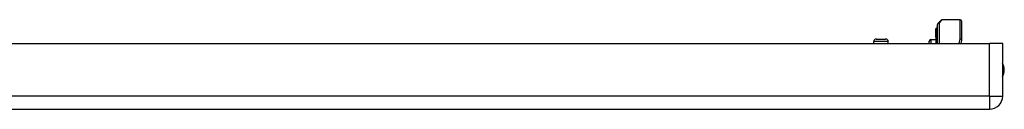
# Model space of a CAD drawing. Header units: inches. Extents: x 5 to 147, y 9 to 79.
# Tile 18 of 95: x 22.63 to 34.66, y 9.2 to 10.29. Entities that reach past the tile are written whole.
import ezdxf

# ---------------------------------------------------------------- set-up
doc = ezdxf.new("R2010")
doc.units = ezdxf.units.IN
doc.header["$MEASUREMENT"] = 0
doc.layers.add('Visible Edges(ANSI)', color=7, linetype='Continuous', lineweight=25)
doc.layers.add('Visible Tangent Edges(ANSI)', color=7, linetype='Continuous', lineweight=25)

msp = doc.modelspace()

# ---------------------------------------------------------------- linework, layer by layer
at = {"layer": 'Visible Edges(ANSI)'}
for p, q in [((33.842, 10.002), (33.842, 10.232)), ((33.848, 10.246), (33.887, 10.286)), ((34.118, 10.291), (33.901, 10.291)), ((34.137, 10.272), (34.137, 10.048)), ((33.821, 10.186), (33.821, 10.179)), ((33.828, 10.184), (33.821, 10.186)), ((33.821, 10.179), (33.821, 10.1)), ((33.839, 10.2), (33.839, 10.207)), ((33.839, 10.2), (33.839, 10.116)), ((33.839, 10.002), (33.839, 10.116)), ((4.881, 10.002), (34.477, 10.002)), ((33.064, 10.002), (33.064, 10.026)), ((33.095, 10.057), (33.21, 10.057)), ((33.241, 10.002), (33.241, 10.026)), ((33.742, 10.002), (33.742, 10.031)), ((33.761, 10.051), (33.821, 10.053)), ((33.821, 10.1), (33.821, 10.098)), ((33.821, 10.098), (33.821, 10.096)), ((33.821, 10.079), (33.821, 10.096)), ((33.821, 10.079), (33.821, 10.078)), ((33.821, 10.079), (33.821, 10.079)), ((33.821, 10.078), (33.821, 10.002)), ((34.137, 10.044), (34.129, 10.002)), ((34.638, 10.002), (34.477, 10.002)), ((34.638, 9.363), (34.638, 10.002)), ((4.881, 9.202), (34.477, 9.202))]:
    msp.add_line(p, q, dxfattribs=at)
for centre, radius, start, end in [((33.862, 10.232), 0.0197, 135, 180), ((33.901, 10.272), 0.0197, 90, 135), ((34.118, 10.272), 0.0197, 0, 90), ((33.821, 10.186), 0.000394, 70, 180), ((33.831, 10.191), 0.00787, 250, 0), ((33.843, 10.207), 0.00394, 100.0205, 180), ((33.095, 10.026), 0.0315, 90, 180), ((33.21, 10.026), 0.0315, 0, 90), ((33.762, 10.031), 0.02, 92.5, 180), ((34.118, 10.048), 0.0197, 349.0591, 0), ((34.47, 9.679), 0.187, 333.6372, 26.3628), ((34.477, 9.363), 0.161, 270, 0)]:
    msp.add_arc(centre, radius, start, end, dxfattribs=at)
at = {"layer": 'Visible Tangent Edges(ANSI)'}
for p, q in [((33.901, 10.291), (33.862, 10.25)), ((33.862, 10.25), (33.862, 10.002)), ((34.118, 10.058), (34.118, 10.291)), ((33.821, 10.186), (33.821, 10.179)), ((33.821, 10.101), (33.821, 10.179)), ((33.821, 10.179), (33.828, 10.177)), ((33.828, 10.177), (33.828, 10.184)), ((33.828, 10.177), (33.828, 10.094)), ((33.241, 10.026), (33.064, 10.026)), ((33.761, 10.051), (33.761, 10.002)), ((33.821, 10.096), (33.828, 10.094)), ((33.821, 10.079), (33.821, 10.079)), ((33.821, 10.078), (33.821, 10.002)), ((33.828, 10.002), (33.828, 10.094)), ((34.107, 10.002), (34.118, 10.058)), ((34.477, 9.363), (34.477, 10.002)), ((34.477, 9.363), (4.881, 9.363)), ((34.477, 9.363), (34.477, 9.202)), ((34.477, 9.363), (34.638, 9.363))]:
    msp.add_line(p, q, dxfattribs=at)
at = {"layer": 'Visible Tangent Edges(ANSI)', "flags": 128}
for points in [[(33.821, 10.098), (33.821, 10.098), (33.821, 10.099), (33.821, 10.099), (33.821, 10.099), (33.821, 10.099), (33.821, 10.099), (33.821, 10.099), (33.821, 10.099), (33.821, 10.099), (33.821, 10.099), (33.821, 10.099), (33.821, 10.1), (33.821, 10.1), (33.821, 10.1), (33.821, 10.1), (33.821, 10.1), (33.821, 10.1), (33.821, 10.1), (33.821, 10.1), (33.821, 10.1), (33.821, 10.1), (33.821, 10.101), (33.821, 10.101), (33.821, 10.101)], [(33.821, 10.078), (33.821, 10.078), (33.821, 10.078), (33.821, 10.078), (33.821, 10.078), (33.821, 10.078), (33.821, 10.078), (33.821, 10.078), (33.821, 10.078), (33.821, 10.078), (33.821, 10.078), (33.821, 10.078), (33.821, 10.078), (33.821, 10.079), (33.821, 10.079), (33.821, 10.079), (33.821, 10.079), (33.821, 10.079), (33.821, 10.079), (33.821, 10.079), (33.821, 10.079), (33.821, 10.079), (33.821, 10.079), (33.821, 10.079), (33.821, 10.079)]]:
    msp.add_lwpolyline(points, dxfattribs=at)
at = {"layer": 'Visible Tangent Edges(ANSI)'}
for centre, major_axis, ratio, start_param, end_param in [((33.862, 10.232), (-0.0197, 0), 0.91745, 4.712389, 6.283185), ((33.862, 10.232), (-0.0139, 0.0139), 0.852462, 5.41831, 6.283185), ((33.821, 10.179), (-0.000394, 0), 0.969342, 4.363323, 6.283185), ((33.821, 10.1), (-0.000394, 0), 0.969342, 4.363323, 6.283185), ((33.831, 10.184), (0.00787, 0), 0.969342, 4.363323, 6.283185), ((33.831, 10.101), (0.00787, 0), 0.969342, 4.363323, 6.283185), ((33.843, 10.2), (-0.00394, 0), 0.969342, 4.887279, 6.283185), ((33.843, 10.116), (-0.00394, 0), 0.969342, 4.887279, 6.283185), ((33.821, 10.079), (0.000287, 0.00027), 0.557787, 0.659501, 0.995927), ((33.821, 10.078), (-0.000394, 0), 0.836188, 4.363323, 6.283185), ((34.118, 10.048), (0.0197, 0), 0.533433, 0, 1.570796), ((34.118, 10.048), (0.0193, -0.0037), 0.526442, 0, 1.672214)]:
    msp.add_ellipse(centre, major_axis=major_axis, ratio=ratio, start_param=start_param, end_param=end_param, dxfattribs=at)

doc.saveas('drawing.dxf')
